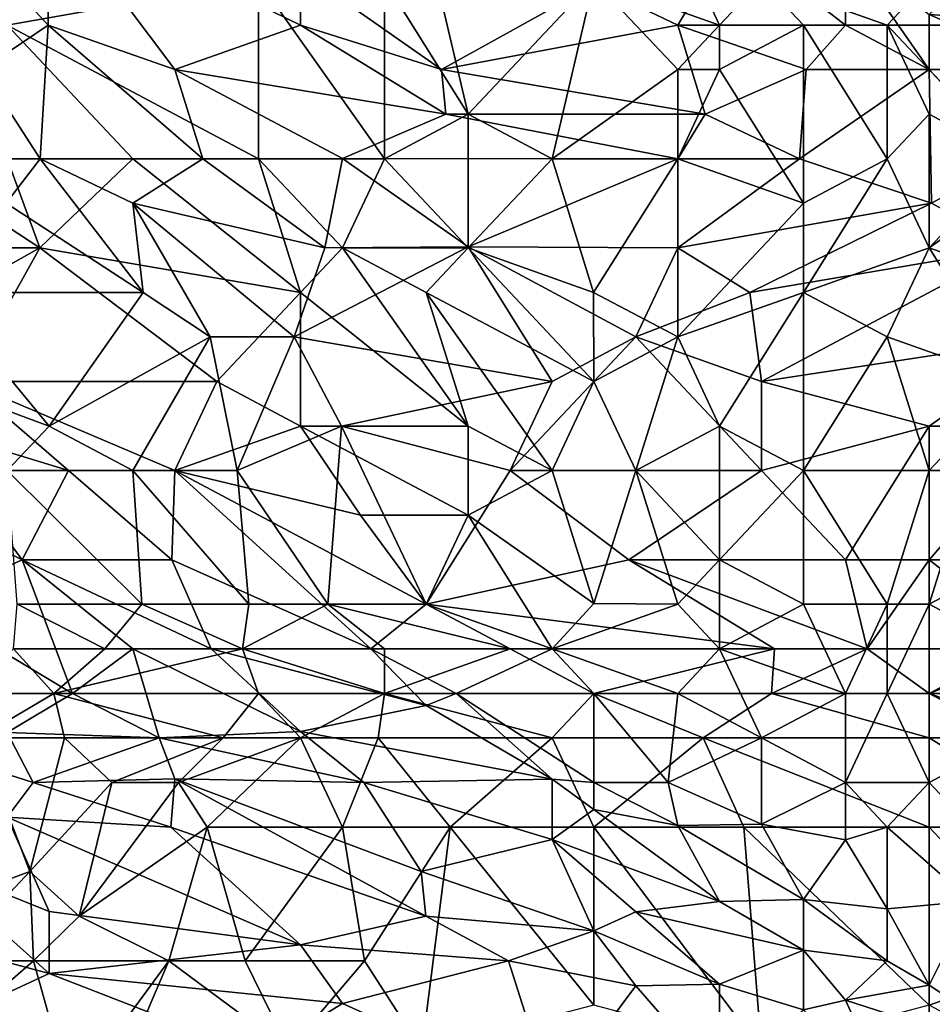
# Model space of a CAD drawing. Extents: x -0.375 to 0.375, y -0.309 to 0.309.
# Tile 221 of 226: x 0.297 to 0.343, y 0.188 to 0.237. Entities that reach past the tile are written whole.
import ezdxf

# ---------------------------------------------------------------- set-up
doc = ezdxf.new("R2010")
doc.units = 0

msp = doc.modelspace()

# ---------------------------------------------------------------- linework, layer by layer
for points in [[(0.326159, 0.239121, 0.891143), (0.332473, 0.236884, 0.893049), (0.328264, 0.245834, 0.89003)], [(0.328264, 0.245834, 0.89003), (0.332473, 0.236884, 0.893049), (0.334578, 0.239121, 0.892831)], [(0.298749, 0.236884, 0.746563), (0.29459, 0.241381, 0.748498), (0.298799, 0.243048, 0.754305)], [(0.298799, 0.243048, 0.754305), (0.305113, 0.234646, 0.749708), (0.298749, 0.236884, 0.746563)], [(0.298799, 0.243048, 0.754305), (0.311427, 0.239625, 0.760112), (0.311427, 0.236884, 0.757003)], [(0.298799, 0.243048, 0.754305), (0.311427, 0.236884, 0.757003), (0.305113, 0.234646, 0.749708)], [(0.298749, 0.236884, 0.746563), (0.295449, 0.234646, 0.740756), (0.29459, 0.241381, 0.748498)], [(0.309322, 0.239121, 0.883603), (0.296695, 0.241359, 0.87513), (0.296695, 0.236884, 0.87509)], [(0.315636, 0.239121, 0.887126), (0.319846, 0.232409, 0.88943), (0.317741, 0.241359, 0.887836)], [(0.326159, 0.239121, 0.891143), (0.317741, 0.241359, 0.887836), (0.319846, 0.232409, 0.88943)], [(0.330369, 0.236884, 0.770809), (0.326159, 0.238899, 0.769791), (0.33302, 0.241359, 0.777533)], [(0.330369, 0.236884, 0.770809), (0.33302, 0.241359, 0.777533), (0.338787, 0.236884, 0.777314)], [(0.33302, 0.241359, 0.777533), (0.338787, 0.240699, 0.781405), (0.338787, 0.236884, 0.777314)], [(0.351118, 0.236884, 0.789147), (0.342996, 0.237407, 0.781405), (0.347206, 0.241359, 0.790399)], [(0.342996, 0.234646, 0.778692), (0.338787, 0.240699, 0.781405), (0.342996, 0.237407, 0.781405)], [(0.342996, 0.234646, 0.778692), (0.338787, 0.236884, 0.777314), (0.338787, 0.240699, 0.781405)], [(0.311427, 0.239625, 0.760112), (0.326159, 0.238899, 0.769791), (0.318499, 0.234646, 0.760112)], [(0.311427, 0.239625, 0.760112), (0.318499, 0.234646, 0.760112), (0.311427, 0.236884, 0.757003)], [(0.309322, 0.230172, 0.883405), (0.309322, 0.239121, 0.883603), (0.296695, 0.236884, 0.87509)], [(0.315636, 0.239121, 0.887126), (0.309322, 0.239121, 0.883603), (0.315636, 0.230172, 0.887286)], [(0.309322, 0.239121, 0.883603), (0.309322, 0.230172, 0.883405), (0.315636, 0.230172, 0.887286)], [(0.315636, 0.230172, 0.887286), (0.319846, 0.232409, 0.88943), (0.315636, 0.239121, 0.887126)], [(0.326159, 0.238899, 0.769791), (0.330369, 0.236884, 0.770809), (0.318499, 0.234646, 0.760112)], [(0.319846, 0.232409, 0.88943), (0.324055, 0.230172, 0.891217), (0.326159, 0.239121, 0.891143)], [(0.330369, 0.234646, 0.892895), (0.326159, 0.239121, 0.891143), (0.324055, 0.230172, 0.891217)], [(0.326159, 0.239121, 0.891143), (0.330369, 0.234646, 0.892895), (0.332473, 0.236884, 0.893049)], [(0.332473, 0.236884, 0.893049), (0.336683, 0.236884, 0.893494), (0.334578, 0.239121, 0.892831)], [(0.340892, 0.236884, 0.893482), (0.342996, 0.239121, 0.892616), (0.334578, 0.239121, 0.892831)], [(0.336683, 0.236884, 0.893494), (0.340892, 0.236884, 0.893482), (0.334578, 0.239121, 0.892831)], [(0.340892, 0.236884, 0.893482), (0.345101, 0.236884, 0.892957), (0.342996, 0.239121, 0.892616)], [(0.345101, 0.236884, 0.892957), (0.347206, 0.239121, 0.891671), (0.342996, 0.239121, 0.892616)], [(0.351118, 0.236884, 0.789147), (0.34931, 0.234646, 0.784707), (0.342996, 0.237407, 0.781405)], [(0.342996, 0.234646, 0.778692), (0.342996, 0.237407, 0.781405), (0.34931, 0.234646, 0.784707)], [(0.298353, 0.230172, 0.73882), (0.295449, 0.234646, 0.740756), (0.298749, 0.236884, 0.746563)], [(0.296695, 0.236884, 0.87509), (0.296695, 0.230172, 0.874202), (0.303009, 0.230172, 0.878947)], [(0.309322, 0.230172, 0.883405), (0.296695, 0.236884, 0.87509), (0.303009, 0.230172, 0.878947)], [(0.306521, 0.230172, 0.746563), (0.298353, 0.230172, 0.73882), (0.298749, 0.236884, 0.746563)], [(0.306521, 0.230172, 0.746563), (0.298749, 0.236884, 0.746563), (0.305113, 0.234646, 0.749708)], [(0.318725, 0.232409, 0.758177), (0.305113, 0.234646, 0.749708), (0.311427, 0.236884, 0.757003)], [(0.318725, 0.232409, 0.758177), (0.311427, 0.236884, 0.757003), (0.318499, 0.234646, 0.760112)], [(0.318499, 0.234646, 0.760112), (0.330369, 0.236884, 0.770809), (0.331753, 0.232409, 0.767855)], [(0.336812, 0.234646, 0.773662), (0.331753, 0.232409, 0.767855), (0.330369, 0.236884, 0.770809)], [(0.330369, 0.234646, 0.892895), (0.332473, 0.234646, 0.893333), (0.332473, 0.236884, 0.893049)], [(0.338787, 0.236884, 0.777314), (0.336812, 0.234646, 0.773662), (0.330369, 0.236884, 0.770809)], [(0.336683, 0.236884, 0.893494), (0.332473, 0.236884, 0.893049), (0.332473, 0.234646, 0.893333)], [(0.332473, 0.234646, 0.893333), (0.336683, 0.227934, 0.894353), (0.336683, 0.236884, 0.893494)], [(0.336683, 0.236884, 0.893494), (0.340892, 0.230172, 0.894343), (0.340892, 0.236884, 0.893482)], [(0.336683, 0.227934, 0.894353), (0.340892, 0.230172, 0.894343), (0.336683, 0.236884, 0.893494)], [(0.342996, 0.234646, 0.778692), (0.336812, 0.234646, 0.773662), (0.338787, 0.236884, 0.777314)], [(0.347206, 0.230172, 0.893439), (0.345101, 0.236884, 0.892957), (0.340892, 0.236884, 0.893482)], [(0.342996, 0.232409, 0.893934), (0.347206, 0.230172, 0.893439), (0.340892, 0.236884, 0.893482)], [(0.340892, 0.236884, 0.893482), (0.340892, 0.230172, 0.894343), (0.342996, 0.232409, 0.893934)], [(0.294709, 0.230172, 0.734949), (0.295449, 0.234646, 0.740756), (0.298353, 0.230172, 0.73882)], [(0.305113, 0.234646, 0.749708), (0.318725, 0.232409, 0.758177), (0.313532, 0.230179, 0.75237)], [(0.313532, 0.230179, 0.75237), (0.306521, 0.230172, 0.746563), (0.305113, 0.234646, 0.749708)], [(0.318725, 0.232409, 0.758177), (0.318499, 0.234646, 0.760112), (0.331753, 0.232409, 0.767855)], [(0.330369, 0.230172, 0.893226), (0.330369, 0.234646, 0.892895), (0.324055, 0.230172, 0.891217)], [(0.330369, 0.230172, 0.893226), (0.336683, 0.227934, 0.894353), (0.332473, 0.234646, 0.893333)], [(0.330369, 0.230172, 0.893226), (0.332473, 0.234646, 0.893333), (0.330369, 0.234646, 0.892895)], [(0.331753, 0.232409, 0.767855), (0.336812, 0.234646, 0.773662), (0.336482, 0.230172, 0.769791)], [(0.336482, 0.230172, 0.769791), (0.336812, 0.234646, 0.773662), (0.342996, 0.234646, 0.778692)], [(0.336482, 0.230172, 0.769791), (0.342996, 0.234646, 0.778692), (0.343109, 0.227934, 0.773662)], [(0.347206, 0.230172, 0.778742), (0.342996, 0.234646, 0.778692), (0.34931, 0.234646, 0.784707)], [(0.343109, 0.227934, 0.773662), (0.342996, 0.234646, 0.778692), (0.347206, 0.230172, 0.778742)], [(0.286172, 0.225697, 0.864876), (0.298333, 0.225697, 0.874317), (0.288097, 0.232409, 0.86851)], [(0.296695, 0.230172, 0.874202), (0.288097, 0.232409, 0.86851), (0.298333, 0.225697, 0.874317)], [(0.313532, 0.230179, 0.75237), (0.318725, 0.232409, 0.758177), (0.330369, 0.230172, 0.765117)], [(0.319846, 0.225697, 0.889137), (0.319846, 0.232409, 0.88943), (0.315636, 0.230172, 0.887286)], [(0.318725, 0.232409, 0.758177), (0.331753, 0.232409, 0.767855), (0.330369, 0.230172, 0.765117)], [(0.319846, 0.232409, 0.88943), (0.319846, 0.225697, 0.889137), (0.324055, 0.230172, 0.891217)], [(0.330369, 0.230172, 0.765117), (0.331753, 0.232409, 0.767855), (0.336482, 0.230172, 0.769791)], [(0.342996, 0.225697, 0.894261), (0.342996, 0.232409, 0.893934), (0.340892, 0.230172, 0.894343)], [(0.342996, 0.225697, 0.894261), (0.347206, 0.230172, 0.893439), (0.342996, 0.232409, 0.893934)], [(0.29665, 0.227934, 0.734949), (0.294709, 0.230172, 0.734949), (0.298353, 0.230172, 0.73882)], [(0.303524, 0.223459, 0.73882), (0.29665, 0.227934, 0.734949), (0.298353, 0.230172, 0.73882)], [(0.303009, 0.230172, 0.878947), (0.296695, 0.230172, 0.874202), (0.298333, 0.225697, 0.874317)], [(0.303009, 0.230172, 0.878947), (0.298333, 0.225697, 0.874317), (0.311427, 0.223459, 0.883703)], [(0.303009, 0.227934, 0.741515), (0.298353, 0.230172, 0.73882), (0.306521, 0.230172, 0.746563)], [(0.303524, 0.223459, 0.73882), (0.298353, 0.230172, 0.73882), (0.303009, 0.227934, 0.741515)], [(0.303009, 0.227934, 0.741515), (0.306521, 0.230172, 0.746563), (0.312646, 0.225697, 0.748498)], [(0.309322, 0.230172, 0.883405), (0.303009, 0.230172, 0.878947), (0.311427, 0.223459, 0.883703)], [(0.312646, 0.225697, 0.748498), (0.306521, 0.230172, 0.746563), (0.313532, 0.230179, 0.75237)], [(0.313532, 0.225697, 0.885559), (0.315636, 0.230172, 0.887286), (0.309322, 0.230172, 0.883405)], [(0.311427, 0.223459, 0.883703), (0.313532, 0.225697, 0.885559), (0.309322, 0.230172, 0.883405)], [(0.313532, 0.230179, 0.75237), (0.319846, 0.225745, 0.754305), (0.312646, 0.225697, 0.748498)], [(0.319846, 0.225745, 0.754305), (0.313532, 0.230179, 0.75237), (0.330369, 0.230172, 0.765117)], [(0.315636, 0.230172, 0.887286), (0.313532, 0.225697, 0.885559), (0.319846, 0.225697, 0.889137)], [(0.319846, 0.225745, 0.754305), (0.330369, 0.230172, 0.765117), (0.330369, 0.225697, 0.762296)], [(0.326142, 0.223459, 0.891738), (0.324055, 0.230172, 0.891217), (0.319846, 0.225697, 0.889137)], [(0.326142, 0.223459, 0.891738), (0.330369, 0.230172, 0.893226), (0.324055, 0.230172, 0.891217)], [(0.326142, 0.223459, 0.891738), (0.330369, 0.221222, 0.892968), (0.330369, 0.230172, 0.893226)], [(0.343109, 0.227934, 0.773662), (0.330369, 0.225697, 0.762296), (0.336482, 0.230172, 0.769791)], [(0.330369, 0.230172, 0.765117), (0.336482, 0.230172, 0.769791), (0.330369, 0.225697, 0.762296)], [(0.330369, 0.230172, 0.893226), (0.330369, 0.221222, 0.892968), (0.336683, 0.227934, 0.894353)], [(0.336683, 0.223459, 0.894301), (0.342996, 0.225697, 0.894261), (0.340892, 0.230172, 0.894343)], [(0.336683, 0.223459, 0.894301), (0.340892, 0.230172, 0.894343), (0.336683, 0.227934, 0.894353)], [(0.342996, 0.225697, 0.894261), (0.34931, 0.230172, 0.892888), (0.347206, 0.230172, 0.893439)], [(0.34931, 0.230172, 0.892888), (0.342996, 0.225697, 0.894261), (0.34931, 0.223459, 0.892892)], [(0.347206, 0.225697, 0.775862), (0.343109, 0.227934, 0.773662), (0.347206, 0.230172, 0.778742)], [(0.293258, 0.223459, 0.727206), (0.29665, 0.227934, 0.734949), (0.303524, 0.223459, 0.73882)], [(0.303009, 0.227934, 0.741515), (0.312646, 0.225697, 0.748498), (0.311109, 0.221222, 0.744627)], [(0.306895, 0.221222, 0.740756), (0.303009, 0.227934, 0.741515), (0.311109, 0.221222, 0.744627)], [(0.303524, 0.223459, 0.73882), (0.303009, 0.227934, 0.741515), (0.306895, 0.221222, 0.740756)], [(0.333984, 0.223459, 0.763984), (0.330369, 0.225697, 0.762296), (0.343109, 0.227934, 0.773662)], [(0.330369, 0.221222, 0.892968), (0.336683, 0.223459, 0.894301), (0.336683, 0.227934, 0.894353)], [(0.347206, 0.225697, 0.775862), (0.333984, 0.223459, 0.763984), (0.343109, 0.227934, 0.773662)], [(0.298333, 0.225697, 0.874317), (0.286172, 0.225697, 0.864876), (0.290381, 0.221222, 0.866018)], [(0.290381, 0.221222, 0.866018), (0.29459, 0.218984, 0.868371), (0.298333, 0.225697, 0.874317)], [(0.29459, 0.218984, 0.868371), (0.307218, 0.218984, 0.879224), (0.298333, 0.225697, 0.874317)], [(0.298333, 0.225697, 0.874317), (0.307218, 0.218984, 0.879224), (0.311427, 0.223459, 0.883703)], [(0.311109, 0.221222, 0.744627), (0.319846, 0.225745, 0.754305), (0.324055, 0.218984, 0.754171)], [(0.312646, 0.225697, 0.748498), (0.319846, 0.225745, 0.754305), (0.311109, 0.221222, 0.744627)], [(0.313532, 0.225697, 0.885559), (0.311427, 0.223459, 0.883703), (0.319846, 0.216747, 0.887439)], [(0.313532, 0.225697, 0.885559), (0.317741, 0.223459, 0.887706), (0.319846, 0.225697, 0.889137)], [(0.319846, 0.216747, 0.887439), (0.317741, 0.223459, 0.887706), (0.313532, 0.225697, 0.885559)], [(0.319846, 0.225697, 0.889137), (0.317741, 0.223459, 0.887706), (0.326159, 0.218984, 0.891181)], [(0.319846, 0.225745, 0.754305), (0.330369, 0.225697, 0.762296), (0.328264, 0.221222, 0.758337)], [(0.324055, 0.218984, 0.754171), (0.319846, 0.225745, 0.754305), (0.328264, 0.221222, 0.758337)], [(0.319846, 0.225697, 0.889137), (0.326159, 0.218984, 0.891181), (0.326142, 0.223459, 0.891738)], [(0.330369, 0.225697, 0.762296), (0.333984, 0.223459, 0.763984), (0.328264, 0.221222, 0.758337)], [(0.334578, 0.218984, 0.762497), (0.333984, 0.223459, 0.763984), (0.347206, 0.225697, 0.775862)], [(0.347206, 0.225697, 0.775862), (0.34931, 0.221222, 0.775714), (0.334578, 0.218984, 0.762497)], [(0.340892, 0.221222, 0.894202), (0.342996, 0.225697, 0.894261), (0.336683, 0.223459, 0.894301)], [(0.340892, 0.221222, 0.894202), (0.347206, 0.218984, 0.893063), (0.342996, 0.225697, 0.894261)], [(0.347206, 0.218984, 0.893063), (0.34931, 0.223459, 0.892892), (0.342996, 0.225697, 0.894261)], [(0.298799, 0.216747, 0.729551), (0.292743, 0.218984, 0.723335), (0.293258, 0.223459, 0.727206)], [(0.298799, 0.216747, 0.729551), (0.293258, 0.223459, 0.727206), (0.303524, 0.223459, 0.73882)], [(0.303524, 0.223459, 0.73882), (0.306895, 0.221222, 0.740756), (0.298799, 0.216747, 0.729551)], [(0.307218, 0.218984, 0.879224), (0.311427, 0.216747, 0.881694), (0.311427, 0.223459, 0.883703)], [(0.319846, 0.216747, 0.887439), (0.311427, 0.223459, 0.883703), (0.311427, 0.216747, 0.881694)], [(0.324055, 0.214509, 0.889157), (0.326159, 0.218984, 0.891181), (0.317741, 0.223459, 0.887706)], [(0.324055, 0.214509, 0.889157), (0.317741, 0.223459, 0.887706), (0.319846, 0.216747, 0.887439)], [(0.330369, 0.221222, 0.892968), (0.326142, 0.223459, 0.891738), (0.326159, 0.218984, 0.891181)], [(0.333984, 0.223459, 0.763984), (0.334578, 0.218984, 0.762497), (0.328264, 0.221222, 0.758337)], [(0.330369, 0.221222, 0.892968), (0.332473, 0.216747, 0.892888), (0.336683, 0.223459, 0.894301)], [(0.336683, 0.214509, 0.893174), (0.336683, 0.223459, 0.894301), (0.332473, 0.216747, 0.892888)], [(0.336683, 0.214509, 0.893174), (0.340892, 0.221222, 0.894202), (0.336683, 0.223459, 0.894301)], [(0.303009, 0.214509, 0.733265), (0.298799, 0.216747, 0.729551), (0.306895, 0.221222, 0.740756)], [(0.303009, 0.214509, 0.733265), (0.306895, 0.221222, 0.740756), (0.308238, 0.214509, 0.73882)], [(0.308238, 0.214509, 0.73882), (0.306895, 0.221222, 0.740756), (0.311109, 0.221222, 0.744627)], [(0.308238, 0.214509, 0.73882), (0.311109, 0.221222, 0.744627), (0.313483, 0.216747, 0.744627)], [(0.324055, 0.218984, 0.754171), (0.313483, 0.216747, 0.744627), (0.311109, 0.221222, 0.744627)], [(0.334578, 0.214509, 0.760977), (0.32195, 0.214509, 0.750789), (0.328264, 0.221222, 0.758337)], [(0.328264, 0.221222, 0.758337), (0.32195, 0.214509, 0.750789), (0.324055, 0.218984, 0.754171)], [(0.330369, 0.221222, 0.892968), (0.326159, 0.218984, 0.891181), (0.328264, 0.214509, 0.891093)], [(0.328264, 0.221222, 0.758337), (0.334578, 0.218984, 0.762497), (0.334578, 0.214509, 0.760977)], [(0.330369, 0.221222, 0.892968), (0.328264, 0.214509, 0.891093), (0.332473, 0.216747, 0.892888)], [(0.342996, 0.216747, 0.76856), (0.334578, 0.218984, 0.762497), (0.34931, 0.221222, 0.775714)], [(0.342996, 0.214509, 0.893085), (0.340892, 0.221222, 0.894202), (0.336683, 0.214509, 0.893174)], [(0.342996, 0.214509, 0.893085), (0.347206, 0.218984, 0.893063), (0.340892, 0.221222, 0.894202)], [(0.34931, 0.221222, 0.775714), (0.348835, 0.216747, 0.773662), (0.342996, 0.216747, 0.76856)], [(0.299784, 0.214509, 0.870446), (0.29459, 0.218984, 0.868371), (0.292485, 0.216747, 0.86509)], [(0.296695, 0.214509, 0.725758), (0.292743, 0.218984, 0.723335), (0.298799, 0.216747, 0.729551)], [(0.305113, 0.214509, 0.875445), (0.307218, 0.218984, 0.879224), (0.29459, 0.218984, 0.868371)], [(0.305113, 0.214509, 0.875445), (0.29459, 0.218984, 0.868371), (0.299784, 0.214509, 0.870446)], [(0.307218, 0.218984, 0.879224), (0.305113, 0.214509, 0.875445), (0.311427, 0.216747, 0.881694)], [(0.313483, 0.216747, 0.744627), (0.324055, 0.218984, 0.754171), (0.32195, 0.214509, 0.750789)], [(0.326159, 0.218984, 0.891181), (0.324055, 0.214509, 0.889157), (0.328264, 0.214509, 0.891093)], [(0.334578, 0.218984, 0.762497), (0.342996, 0.216747, 0.76856), (0.334578, 0.214509, 0.760977)], [(0.342996, 0.214509, 0.893085), (0.345101, 0.214509, 0.892745), (0.347206, 0.218984, 0.893063)], [(0.297446, 0.210034, 0.864639), (0.292485, 0.216747, 0.86509), (0.288276, 0.214509, 0.859907)], [(0.292485, 0.216747, 0.86509), (0.297446, 0.210034, 0.864639), (0.299784, 0.214509, 0.870446)], [(0.303009, 0.214509, 0.733265), (0.296695, 0.214509, 0.725758), (0.298799, 0.216747, 0.729551)], [(0.314437, 0.212272, 0.88206), (0.311427, 0.216747, 0.881694), (0.305113, 0.214509, 0.875445)], [(0.312799, 0.207797, 0.740756), (0.308238, 0.214509, 0.73882), (0.313483, 0.216747, 0.744627)], [(0.319846, 0.216747, 0.887439), (0.311427, 0.216747, 0.881694), (0.319846, 0.212275, 0.885931)], [(0.311427, 0.216747, 0.881694), (0.314437, 0.212272, 0.88206), (0.319846, 0.212275, 0.885931)], [(0.313483, 0.216747, 0.744627), (0.317741, 0.207797, 0.745093), (0.312799, 0.207797, 0.740756)], [(0.32195, 0.214509, 0.750789), (0.317741, 0.207797, 0.745093), (0.313483, 0.216747, 0.744627)], [(0.319846, 0.216747, 0.887439), (0.319846, 0.212275, 0.885931), (0.324055, 0.214509, 0.889157)], [(0.332473, 0.216747, 0.892888), (0.328264, 0.214509, 0.891093), (0.332473, 0.210034, 0.891236)], [(0.336683, 0.214509, 0.893174), (0.332473, 0.216747, 0.892888), (0.332473, 0.210034, 0.891236)], [(0.342996, 0.216747, 0.76856), (0.338787, 0.210034, 0.763185), (0.334578, 0.214509, 0.760977)], [(0.342996, 0.216747, 0.76856), (0.342996, 0.210034, 0.766671), (0.338787, 0.210034, 0.763185)], [(0.342996, 0.210034, 0.766671), (0.348835, 0.216747, 0.773662), (0.347206, 0.210034, 0.770477)], [(0.342996, 0.210034, 0.766671), (0.342996, 0.216747, 0.76856), (0.348835, 0.216747, 0.773662)], [(0.292485, 0.207797, 0.857874), (0.297446, 0.210034, 0.864639), (0.288276, 0.214509, 0.859907)], [(0.296695, 0.214509, 0.725758), (0.303009, 0.214509, 0.733265), (0.303459, 0.207797, 0.731077)], [(0.296695, 0.214509, 0.725758), (0.303459, 0.207797, 0.731077), (0.297205, 0.207797, 0.723335)], [(0.297446, 0.210034, 0.864639), (0.304965, 0.210034, 0.872381), (0.299784, 0.214509, 0.870446)], [(0.304965, 0.210034, 0.872381), (0.305113, 0.214509, 0.875445), (0.299784, 0.214509, 0.870446)], [(0.303009, 0.214509, 0.733265), (0.308238, 0.214509, 0.73882), (0.308838, 0.207797, 0.736884)], [(0.308838, 0.207797, 0.736884), (0.303459, 0.207797, 0.731077), (0.303009, 0.214509, 0.733265)], [(0.304965, 0.210034, 0.872381), (0.314963, 0.20556, 0.878188), (0.305113, 0.214509, 0.875445)], [(0.314437, 0.212272, 0.88206), (0.305113, 0.214509, 0.875445), (0.317741, 0.207797, 0.882211)], [(0.305113, 0.214509, 0.875445), (0.314963, 0.20556, 0.878188), (0.317741, 0.207797, 0.882211)], [(0.308238, 0.214509, 0.73882), (0.312799, 0.207797, 0.740756), (0.308838, 0.207797, 0.736884)], [(0.327906, 0.210034, 0.754305), (0.317741, 0.207797, 0.745093), (0.32195, 0.214509, 0.750789)], [(0.319846, 0.212275, 0.885931), (0.326159, 0.207834, 0.887867), (0.324055, 0.214509, 0.889157)], [(0.32195, 0.214509, 0.750789), (0.334578, 0.214509, 0.760977), (0.327906, 0.210034, 0.754305)], [(0.324055, 0.214509, 0.889157), (0.326159, 0.207834, 0.887867), (0.328264, 0.214509, 0.891093)], [(0.326159, 0.207834, 0.887867), (0.330369, 0.207797, 0.88975), (0.328264, 0.214509, 0.891093)], [(0.334578, 0.214509, 0.760977), (0.338787, 0.210034, 0.763185), (0.327906, 0.210034, 0.754305)], [(0.328264, 0.214509, 0.891093), (0.330369, 0.207797, 0.88975), (0.332473, 0.210034, 0.891236)], [(0.332473, 0.210034, 0.891236), (0.336683, 0.207797, 0.891273), (0.336683, 0.214509, 0.893174)], [(0.340892, 0.207797, 0.891374), (0.342996, 0.214509, 0.893085), (0.336683, 0.214509, 0.893174)], [(0.336683, 0.207797, 0.891273), (0.340892, 0.207797, 0.891374), (0.336683, 0.214509, 0.893174)], [(0.340892, 0.207797, 0.891374), (0.342996, 0.207797, 0.891213), (0.342996, 0.214509, 0.893085)], [(0.342996, 0.207797, 0.891213), (0.345101, 0.214509, 0.892745), (0.342996, 0.214509, 0.893085)], [(0.347206, 0.210034, 0.89115), (0.345101, 0.214509, 0.892745), (0.342996, 0.207797, 0.891213)], [(0.317741, 0.207797, 0.882211), (0.319846, 0.212275, 0.885931), (0.314437, 0.212272, 0.88206)], [(0.319846, 0.212275, 0.885931), (0.317741, 0.207797, 0.882211), (0.324055, 0.20556, 0.885498)], [(0.319846, 0.212275, 0.885931), (0.324055, 0.20556, 0.885498), (0.326159, 0.207834, 0.887867)], [(0.299985, 0.203322, 0.860767), (0.297446, 0.210034, 0.864639), (0.292485, 0.207797, 0.857874)], [(0.304965, 0.210034, 0.872381), (0.297446, 0.210034, 0.864639), (0.306937, 0.20556, 0.870446)], [(0.303009, 0.20556, 0.866381), (0.306937, 0.20556, 0.870446), (0.297446, 0.210034, 0.864639)], [(0.299985, 0.203322, 0.860767), (0.303009, 0.20556, 0.866381), (0.297446, 0.210034, 0.864639)], [(0.314963, 0.20556, 0.878188), (0.304965, 0.210034, 0.872381), (0.306937, 0.20556, 0.870446)], [(0.317741, 0.207797, 0.745093), (0.327906, 0.210034, 0.754305), (0.335228, 0.20556, 0.758177)], [(0.339876, 0.20556, 0.762048), (0.327906, 0.210034, 0.754305), (0.338787, 0.210034, 0.763185)], [(0.335228, 0.20556, 0.758177), (0.327906, 0.210034, 0.754305), (0.339876, 0.20556, 0.762048)], [(0.330369, 0.207797, 0.88975), (0.332473, 0.20556, 0.88951), (0.332473, 0.210034, 0.891236)], [(0.332473, 0.210034, 0.891236), (0.332473, 0.20556, 0.88951), (0.336683, 0.207797, 0.891273)], [(0.338787, 0.210034, 0.763185), (0.342996, 0.210034, 0.766671), (0.339876, 0.20556, 0.762048)], [(0.339876, 0.20556, 0.762048), (0.342996, 0.210034, 0.766671), (0.348733, 0.20556, 0.769791)], [(0.348733, 0.20556, 0.769791), (0.342996, 0.210034, 0.766671), (0.347206, 0.210034, 0.770477)], [(0.342996, 0.207797, 0.891213), (0.347206, 0.20556, 0.889505), (0.347206, 0.210034, 0.89115)], [(0.292266, 0.203322, 0.853025), (0.299985, 0.203322, 0.860767), (0.292485, 0.207797, 0.857874)], [(0.3016, 0.20556, 0.727206), (0.29701, 0.20556, 0.721399), (0.297205, 0.207797, 0.723335)], [(0.3016, 0.20556, 0.727206), (0.297205, 0.207797, 0.723335), (0.303459, 0.207797, 0.731077)], [(0.3016, 0.20556, 0.727206), (0.303459, 0.207797, 0.731077), (0.308507, 0.20556, 0.734949)], [(0.308507, 0.20556, 0.734949), (0.303459, 0.207797, 0.731077), (0.308838, 0.207797, 0.736884)], [(0.308507, 0.20556, 0.734949), (0.308838, 0.207797, 0.736884), (0.312799, 0.207797, 0.740756)], [(0.308507, 0.20556, 0.734949), (0.312799, 0.207797, 0.740756), (0.315636, 0.20556, 0.742054)], [(0.32195, 0.20556, 0.747355), (0.312799, 0.207797, 0.740756), (0.317741, 0.207797, 0.745093)], [(0.315636, 0.20556, 0.742054), (0.312799, 0.207797, 0.740756), (0.32195, 0.20556, 0.747355)], [(0.314963, 0.20556, 0.878188), (0.324055, 0.20556, 0.885498), (0.317741, 0.207797, 0.882211)], [(0.317741, 0.207797, 0.745093), (0.335228, 0.20556, 0.758177), (0.32195, 0.20556, 0.747355)], [(0.326159, 0.207834, 0.887867), (0.324055, 0.20556, 0.885498), (0.330369, 0.207797, 0.88975)], [(0.330369, 0.207797, 0.88975), (0.324055, 0.20556, 0.885498), (0.332473, 0.20556, 0.88951)], [(0.332473, 0.20556, 0.88951), (0.338787, 0.203322, 0.889482), (0.336683, 0.207797, 0.891273)], [(0.336683, 0.207797, 0.891273), (0.338787, 0.203322, 0.889482), (0.340892, 0.207797, 0.891374)], [(0.338787, 0.203322, 0.889482), (0.340892, 0.203322, 0.889481), (0.340892, 0.207797, 0.891374)], [(0.340892, 0.207797, 0.891374), (0.340892, 0.203322, 0.889481), (0.342996, 0.207797, 0.891213)], [(0.340892, 0.203322, 0.889481), (0.342996, 0.203322, 0.889318), (0.342996, 0.207797, 0.891213)], [(0.342996, 0.207797, 0.891213), (0.342996, 0.203322, 0.889318), (0.347206, 0.20556, 0.889505)], [(0.29701, 0.20556, 0.721399), (0.29904, 0.203322, 0.723335), (0.294826, 0.203322, 0.717528)], [(0.29701, 0.20556, 0.721399), (0.3016, 0.20556, 0.727206), (0.29904, 0.203322, 0.723335)], [(0.29904, 0.203322, 0.723335), (0.3016, 0.20556, 0.727206), (0.308507, 0.20556, 0.734949)], [(0.29904, 0.203322, 0.723335), (0.308507, 0.20556, 0.734949), (0.309322, 0.203322, 0.735511)], [(0.299985, 0.203322, 0.860767), (0.304337, 0.201085, 0.862703), (0.303009, 0.20556, 0.866381)], [(0.306937, 0.20556, 0.870446), (0.303009, 0.20556, 0.866381), (0.311427, 0.201404, 0.870446)], [(0.304337, 0.201085, 0.862703), (0.311427, 0.201404, 0.870446), (0.303009, 0.20556, 0.866381)], [(0.306937, 0.20556, 0.870446), (0.317741, 0.202721, 0.878188), (0.314963, 0.20556, 0.878188)], [(0.317741, 0.202721, 0.878188), (0.306937, 0.20556, 0.870446), (0.311427, 0.201404, 0.870446)], [(0.315636, 0.20556, 0.742054), (0.315636, 0.203322, 0.74184), (0.308507, 0.20556, 0.734949)], [(0.308507, 0.20556, 0.734949), (0.315636, 0.203322, 0.74184), (0.309322, 0.203322, 0.735511)], [(0.31925, 0.203322, 0.880124), (0.324055, 0.20556, 0.885498), (0.314963, 0.20556, 0.878188)], [(0.317741, 0.202721, 0.878188), (0.31925, 0.203322, 0.880124), (0.314963, 0.20556, 0.878188)], [(0.326159, 0.203322, 0.750689), (0.315636, 0.203322, 0.74184), (0.32195, 0.20556, 0.747355)], [(0.315636, 0.203322, 0.74184), (0.315636, 0.20556, 0.742054), (0.32195, 0.20556, 0.747355)], [(0.31925, 0.203322, 0.880124), (0.326159, 0.203322, 0.885348), (0.324055, 0.20556, 0.885498)], [(0.335228, 0.20556, 0.758177), (0.326159, 0.203322, 0.750689), (0.32195, 0.20556, 0.747355)], [(0.324055, 0.20556, 0.885498), (0.326159, 0.203322, 0.885348), (0.330369, 0.203322, 0.887568)], [(0.324055, 0.20556, 0.885498), (0.330369, 0.203322, 0.887568), (0.332473, 0.20556, 0.88951)], [(0.335228, 0.20556, 0.758177), (0.335074, 0.203322, 0.758177), (0.326159, 0.203322, 0.750689)], [(0.332473, 0.20556, 0.88951), (0.330369, 0.203322, 0.887568), (0.334578, 0.201085, 0.887516)], [(0.338787, 0.203322, 0.889482), (0.332473, 0.20556, 0.88951), (0.334578, 0.201085, 0.887516)], [(0.339876, 0.20556, 0.762048), (0.335074, 0.203322, 0.758177), (0.335228, 0.20556, 0.758177)], [(0.339876, 0.20556, 0.762048), (0.342996, 0.203322, 0.764694), (0.335074, 0.203322, 0.758177)], [(0.342996, 0.203322, 0.764694), (0.339876, 0.20556, 0.762048), (0.348733, 0.20556, 0.769791)], [(0.352485, 0.203322, 0.773662), (0.342996, 0.203322, 0.764694), (0.348733, 0.20556, 0.769791)], [(0.342996, 0.203322, 0.889318), (0.347206, 0.201085, 0.887125), (0.347206, 0.20556, 0.889505)], [(0.299985, 0.203322, 0.860767), (0.292266, 0.203322, 0.853025), (0.296695, 0.201356, 0.85496)], [(0.295249, 0.201085, 0.719463), (0.294826, 0.203322, 0.717528), (0.29904, 0.203322, 0.723335)], [(0.295249, 0.201085, 0.719463), (0.29904, 0.203322, 0.723335), (0.299568, 0.201085, 0.72527)], [(0.296695, 0.201356, 0.85496), (0.304337, 0.201085, 0.862703), (0.299985, 0.203322, 0.860767)], [(0.307535, 0.201085, 0.734949), (0.299568, 0.201085, 0.72527), (0.29904, 0.203322, 0.723335)], [(0.307535, 0.201085, 0.734949), (0.29904, 0.203322, 0.723335), (0.309322, 0.203322, 0.735511)], [(0.311427, 0.201085, 0.739095), (0.307535, 0.201085, 0.734949), (0.309322, 0.203322, 0.735511)], [(0.309322, 0.203322, 0.735511), (0.315636, 0.203322, 0.74184), (0.311427, 0.201085, 0.739095)], [(0.311427, 0.201085, 0.739095), (0.315636, 0.203322, 0.74184), (0.315326, 0.201085, 0.742691)], [(0.315326, 0.201085, 0.742691), (0.315636, 0.203322, 0.74184), (0.324055, 0.201085, 0.750078)], [(0.326159, 0.203322, 0.750689), (0.324055, 0.201085, 0.750078), (0.315636, 0.203322, 0.74184)], [(0.31925, 0.203322, 0.880124), (0.317741, 0.202721, 0.878188), (0.324055, 0.199016, 0.880124)], [(0.31925, 0.203322, 0.880124), (0.326159, 0.198847, 0.881634), (0.326159, 0.203322, 0.885348)], [(0.326159, 0.198847, 0.881634), (0.31925, 0.203322, 0.880124), (0.324055, 0.199016, 0.880124)], [(0.331646, 0.201085, 0.756241), (0.324055, 0.201085, 0.750078), (0.326159, 0.203322, 0.750689)], [(0.326159, 0.203322, 0.750689), (0.335074, 0.203322, 0.758177), (0.331646, 0.201085, 0.756241)], [(0.326159, 0.203322, 0.885348), (0.329893, 0.198847, 0.883995), (0.330369, 0.203322, 0.887568)], [(0.326159, 0.198847, 0.881634), (0.329893, 0.198847, 0.883995), (0.326159, 0.203322, 0.885348)], [(0.330369, 0.203322, 0.887568), (0.329893, 0.198847, 0.883995), (0.334578, 0.201085, 0.887516)], [(0.335074, 0.203322, 0.758177), (0.342996, 0.201085, 0.765428), (0.331646, 0.201085, 0.756241)], [(0.334578, 0.201085, 0.887516), (0.338787, 0.198847, 0.886571), (0.338787, 0.203322, 0.889482)], [(0.342996, 0.203322, 0.764694), (0.342996, 0.201085, 0.765428), (0.335074, 0.203322, 0.758177)], [(0.338787, 0.198847, 0.886571), (0.340892, 0.203322, 0.889481), (0.338787, 0.203322, 0.889482)], [(0.342996, 0.198847, 0.886465), (0.340892, 0.203322, 0.889481), (0.338787, 0.198847, 0.886571)], [(0.340892, 0.203322, 0.889481), (0.342996, 0.198847, 0.886465), (0.342996, 0.203322, 0.889318)], [(0.34931, 0.201085, 0.771147), (0.342996, 0.203322, 0.764694), (0.352485, 0.203322, 0.773662)], [(0.347206, 0.201085, 0.887125), (0.342996, 0.203322, 0.889318), (0.342996, 0.198847, 0.886465)], [(0.342996, 0.203322, 0.764694), (0.34931, 0.201085, 0.771147), (0.342996, 0.201085, 0.765428)], [(0.324055, 0.199016, 0.880124), (0.317741, 0.202721, 0.878188), (0.311427, 0.201404, 0.870446)], [(0.297997, 0.198847, 0.853025), (0.296695, 0.201356, 0.85496), (0.290963, 0.201085, 0.849153)], [(0.304337, 0.201085, 0.862703), (0.296695, 0.201356, 0.85496), (0.297997, 0.198847, 0.853025)], [(0.304337, 0.201085, 0.862703), (0.314608, 0.198847, 0.870446), (0.311427, 0.201404, 0.870446)], [(0.324055, 0.199016, 0.880124), (0.311427, 0.201404, 0.870446), (0.314608, 0.198847, 0.870446)], [(0.297997, 0.198847, 0.853025), (0.290963, 0.201085, 0.849153), (0.296695, 0.197101, 0.849153)], [(0.295249, 0.201085, 0.719463), (0.29784, 0.194372, 0.72527), (0.291787, 0.192135, 0.717528)], [(0.29784, 0.194372, 0.72527), (0.295249, 0.201085, 0.719463), (0.299568, 0.201085, 0.72527)], [(0.29784, 0.194372, 0.72527), (0.299568, 0.201085, 0.72527), (0.301956, 0.198847, 0.729142)], [(0.305113, 0.19903, 0.860767), (0.304337, 0.201085, 0.862703), (0.297997, 0.198847, 0.853025)], [(0.301956, 0.198847, 0.729142), (0.299568, 0.201085, 0.72527), (0.307535, 0.201085, 0.734949)], [(0.305299, 0.198847, 0.733013), (0.301956, 0.198847, 0.729142), (0.307535, 0.201085, 0.734949)], [(0.305113, 0.19903, 0.860767), (0.314608, 0.198847, 0.870446), (0.304337, 0.201085, 0.862703)], [(0.311427, 0.201085, 0.739095), (0.305299, 0.198847, 0.733013), (0.307535, 0.201085, 0.734949)], [(0.311427, 0.201085, 0.739095), (0.306735, 0.19661, 0.734949), (0.305299, 0.198847, 0.733013)], [(0.311427, 0.201085, 0.739095), (0.313532, 0.19661, 0.741889), (0.306735, 0.19661, 0.734949)], [(0.311427, 0.201085, 0.739095), (0.315326, 0.201085, 0.742691), (0.313532, 0.19661, 0.741889)], [(0.318942, 0.19661, 0.746563), (0.313532, 0.19661, 0.741889), (0.315326, 0.201085, 0.742691)], [(0.324055, 0.201085, 0.750078), (0.318942, 0.19661, 0.746563), (0.315326, 0.201085, 0.742691)], [(0.324055, 0.201085, 0.750078), (0.326159, 0.19661, 0.752352), (0.318942, 0.19661, 0.746563)], [(0.324055, 0.201085, 0.750078), (0.331646, 0.201085, 0.756241), (0.326159, 0.19661, 0.752352)], [(0.331646, 0.201085, 0.756241), (0.333679, 0.19661, 0.758177), (0.326159, 0.19661, 0.752352)], [(0.334578, 0.201085, 0.887516), (0.329893, 0.198847, 0.883995), (0.334578, 0.196759, 0.883995)], [(0.342996, 0.201085, 0.765428), (0.342996, 0.19661, 0.765458), (0.331646, 0.201085, 0.756241)], [(0.333679, 0.19661, 0.758177), (0.331646, 0.201085, 0.756241), (0.342996, 0.19661, 0.765458)], [(0.334578, 0.201085, 0.887516), (0.334578, 0.196759, 0.883995), (0.338787, 0.198847, 0.886571)], [(0.34931, 0.201085, 0.771147), (0.350235, 0.19661, 0.771726), (0.342996, 0.201085, 0.765428)], [(0.345101, 0.19661, 0.884186), (0.347206, 0.201085, 0.887125), (0.342996, 0.198847, 0.886465)], [(0.350235, 0.19661, 0.771726), (0.342996, 0.19661, 0.765458), (0.342996, 0.201085, 0.765428)], [(0.304914, 0.19661, 0.856896), (0.297997, 0.198847, 0.853025), (0.296695, 0.197101, 0.849153)], [(0.301956, 0.198847, 0.729142), (0.300307, 0.192135, 0.729142), (0.29784, 0.194372, 0.72527)], [(0.305113, 0.19903, 0.860767), (0.297997, 0.198847, 0.853025), (0.304914, 0.19661, 0.856896)], [(0.306735, 0.19661, 0.734949), (0.300307, 0.192135, 0.729142), (0.305299, 0.198847, 0.733013)], [(0.300307, 0.192135, 0.729142), (0.301956, 0.198847, 0.729142), (0.305299, 0.198847, 0.733013)], [(0.304914, 0.19661, 0.856896), (0.317723, 0.192135, 0.862703), (0.305113, 0.19903, 0.860767)], [(0.31748, 0.194372, 0.866574), (0.314608, 0.198847, 0.870446), (0.305113, 0.19903, 0.860767)], [(0.305113, 0.19903, 0.860767), (0.317723, 0.192135, 0.862703), (0.31748, 0.194372, 0.866574)], [(0.324055, 0.195984, 0.876253), (0.324055, 0.199016, 0.880124), (0.314608, 0.198847, 0.870446)], [(0.324055, 0.195984, 0.876253), (0.314608, 0.198847, 0.870446), (0.31748, 0.194372, 0.866574)], [(0.324055, 0.199016, 0.880124), (0.326159, 0.197485, 0.880124), (0.326159, 0.198847, 0.881634)], [(0.326159, 0.197485, 0.880124), (0.324055, 0.199016, 0.880124), (0.324055, 0.195984, 0.876253)], [(0.329893, 0.198847, 0.883995), (0.326159, 0.198847, 0.881634), (0.330369, 0.196682, 0.88206)], [(0.326159, 0.197485, 0.880124), (0.330369, 0.196682, 0.88206), (0.326159, 0.198847, 0.881634)], [(0.334578, 0.196759, 0.883995), (0.329893, 0.198847, 0.883995), (0.330369, 0.196682, 0.88206)], [(0.334578, 0.196759, 0.883995), (0.338787, 0.19597, 0.883995), (0.338787, 0.198847, 0.886571)], [(0.338787, 0.198847, 0.886571), (0.340892, 0.19661, 0.884718), (0.342996, 0.198847, 0.886465)], [(0.338787, 0.19597, 0.883995), (0.340892, 0.19661, 0.884718), (0.338787, 0.198847, 0.886571)], [(0.340892, 0.19661, 0.884718), (0.345101, 0.19661, 0.884186), (0.342996, 0.198847, 0.886465)], [(0.332473, 0.192877, 0.878188), (0.326159, 0.197485, 0.880124), (0.324055, 0.195984, 0.876253)], [(0.326159, 0.197485, 0.880124), (0.332473, 0.192877, 0.878188), (0.330369, 0.196682, 0.88206)], [(0.298799, 0.192377, 0.843346), (0.296695, 0.197101, 0.849153), (0.292485, 0.194914, 0.841411)], [(0.298799, 0.192377, 0.843346), (0.311427, 0.190701, 0.853025), (0.296695, 0.197101, 0.849153)], [(0.311427, 0.190701, 0.853025), (0.304914, 0.19661, 0.856896), (0.296695, 0.197101, 0.849153)], [(0.304807, 0.189897, 0.734949), (0.300307, 0.192135, 0.729142), (0.306735, 0.19661, 0.734949)], [(0.304807, 0.189897, 0.734949), (0.306735, 0.19661, 0.734949), (0.308648, 0.189897, 0.73882)], [(0.304914, 0.19661, 0.856896), (0.311427, 0.190701, 0.853025), (0.317723, 0.192135, 0.862703)], [(0.306735, 0.19661, 0.734949), (0.313532, 0.19661, 0.741889), (0.308648, 0.189897, 0.73882)], [(0.308648, 0.189897, 0.73882), (0.313532, 0.19661, 0.741889), (0.314631, 0.189897, 0.744627)], [(0.313532, 0.19661, 0.741889), (0.318942, 0.19661, 0.746563), (0.314631, 0.189897, 0.744627)], [(0.318942, 0.19661, 0.746563), (0.317514, 0.185422, 0.748498), (0.314631, 0.189897, 0.744627)], [(0.318942, 0.19661, 0.746563), (0.326159, 0.18766, 0.754285), (0.317514, 0.185422, 0.748498)], [(0.326159, 0.19661, 0.752352), (0.326159, 0.18766, 0.754285), (0.318942, 0.19661, 0.746563)], [(0.333679, 0.19661, 0.758177), (0.334578, 0.185422, 0.76077), (0.326159, 0.19661, 0.752352)], [(0.326159, 0.19661, 0.752352), (0.334578, 0.185422, 0.76077), (0.326159, 0.18766, 0.754285)], [(0.334578, 0.196759, 0.883995), (0.330369, 0.196682, 0.88206), (0.336683, 0.19297, 0.880124)], [(0.336683, 0.19297, 0.880124), (0.330369, 0.196682, 0.88206), (0.332473, 0.192877, 0.878188)], [(0.342996, 0.18766, 0.766461), (0.333679, 0.19661, 0.758177), (0.342996, 0.19661, 0.765458)], [(0.342996, 0.18766, 0.766461), (0.334578, 0.185422, 0.76077), (0.333679, 0.19661, 0.758177)], [(0.338787, 0.19597, 0.883995), (0.334578, 0.196759, 0.883995), (0.336683, 0.19297, 0.880124)], [(0.340892, 0.19661, 0.884718), (0.338787, 0.19597, 0.883995), (0.340892, 0.192504, 0.880124)], [(0.345101, 0.192888, 0.880124), (0.345101, 0.19661, 0.884186), (0.340892, 0.19661, 0.884718)], [(0.345101, 0.192888, 0.880124), (0.340892, 0.19661, 0.884718), (0.340892, 0.192504, 0.880124)], [(0.342996, 0.19661, 0.765458), (0.350235, 0.19661, 0.771726), (0.34931, 0.189897, 0.771398)], [(0.34931, 0.189897, 0.771398), (0.342996, 0.18766, 0.766461), (0.342996, 0.19661, 0.765458)], [(0.326159, 0.191392, 0.870446), (0.324055, 0.195984, 0.876253), (0.31748, 0.194372, 0.866574)], [(0.332473, 0.192877, 0.878188), (0.324055, 0.195984, 0.876253), (0.328264, 0.192355, 0.874317)], [(0.326159, 0.191392, 0.870446), (0.328264, 0.192355, 0.874317), (0.324055, 0.195984, 0.876253)], [(0.336683, 0.19297, 0.880124), (0.340892, 0.192504, 0.880124), (0.338787, 0.19597, 0.883995)], [(0.298799, 0.189249, 0.837539), (0.292485, 0.194914, 0.841411), (0.286172, 0.192636, 0.831732)], [(0.298799, 0.192377, 0.843346), (0.292485, 0.194914, 0.841411), (0.298799, 0.189249, 0.837539)], [(0.293622, 0.189897, 0.721399), (0.291787, 0.192135, 0.717528), (0.29784, 0.194372, 0.72527)], [(0.298024, 0.189897, 0.727206), (0.293622, 0.189897, 0.721399), (0.29784, 0.194372, 0.72527)], [(0.298024, 0.189897, 0.727206), (0.29784, 0.194372, 0.72527), (0.300307, 0.192135, 0.729142)], [(0.326159, 0.191392, 0.870446), (0.31748, 0.194372, 0.866574), (0.317723, 0.192135, 0.862703)], [(0.336683, 0.190421, 0.876253), (0.332473, 0.192877, 0.878188), (0.328264, 0.192355, 0.874317)], [(0.336683, 0.19297, 0.880124), (0.332473, 0.192877, 0.878188), (0.336683, 0.190421, 0.876253)], [(0.336683, 0.190421, 0.876253), (0.340892, 0.189897, 0.876311), (0.336683, 0.19297, 0.880124)], [(0.336683, 0.19297, 0.880124), (0.340892, 0.189897, 0.876311), (0.340892, 0.192504, 0.880124)], [(0.342996, 0.188665, 0.874317), (0.345101, 0.192888, 0.880124), (0.340892, 0.192504, 0.880124)], [(0.347206, 0.185886, 0.86851), (0.345101, 0.192888, 0.880124), (0.342996, 0.188665, 0.874317)], [(0.292485, 0.186333, 0.825925), (0.298799, 0.189249, 0.837539), (0.286172, 0.192636, 0.831732)], [(0.311427, 0.190701, 0.853025), (0.298799, 0.192377, 0.843346), (0.298799, 0.189249, 0.837539)], [(0.328264, 0.192355, 0.874317), (0.326159, 0.191392, 0.870446), (0.332473, 0.188717, 0.870446)], [(0.328264, 0.192355, 0.874317), (0.332473, 0.188717, 0.870446), (0.336683, 0.190421, 0.876253)], [(0.340892, 0.192504, 0.880124), (0.340892, 0.189897, 0.876311), (0.342996, 0.188665, 0.874317)], [(0.298024, 0.189897, 0.727206), (0.300307, 0.192135, 0.729142), (0.304807, 0.189897, 0.734949)], [(0.311427, 0.190701, 0.853025), (0.321867, 0.189897, 0.862703), (0.317723, 0.192135, 0.862703)], [(0.321867, 0.189897, 0.862703), (0.326159, 0.191392, 0.870446), (0.317723, 0.192135, 0.862703)], [(0.326159, 0.191392, 0.870446), (0.321867, 0.189897, 0.862703), (0.328264, 0.188631, 0.866574)], [(0.332473, 0.188717, 0.870446), (0.326159, 0.191392, 0.870446), (0.328264, 0.188631, 0.866574)], [(0.311427, 0.190701, 0.853025), (0.298799, 0.189249, 0.837539), (0.313532, 0.187757, 0.849153)], [(0.321867, 0.189897, 0.862703), (0.311427, 0.190701, 0.853025), (0.313532, 0.187757, 0.849153)], [(0.332473, 0.188717, 0.870446), (0.336683, 0.18743, 0.870446), (0.336683, 0.190421, 0.876253)], [(0.340892, 0.189897, 0.876311), (0.336683, 0.190421, 0.876253), (0.338787, 0.187911, 0.872381)], [(0.336683, 0.18743, 0.870446), (0.338787, 0.187911, 0.872381), (0.336683, 0.190421, 0.876253)], [(0.292863, 0.185422, 0.723335), (0.293622, 0.189897, 0.721399), (0.298024, 0.189897, 0.727206)], [(0.299886, 0.183185, 0.733013), (0.292863, 0.185422, 0.723335), (0.298024, 0.189897, 0.727206)], [(0.299886, 0.183185, 0.733013), (0.298024, 0.189897, 0.727206), (0.304807, 0.189897, 0.734949)], [(0.302905, 0.185422, 0.734949), (0.299886, 0.183185, 0.733013), (0.304807, 0.189897, 0.734949)], [(0.302905, 0.185422, 0.734949), (0.304807, 0.189897, 0.734949), (0.310847, 0.185422, 0.742691)], [(0.308648, 0.189897, 0.73882), (0.310847, 0.185422, 0.742691), (0.304807, 0.189897, 0.734949)], [(0.314631, 0.189897, 0.744627), (0.310847, 0.185422, 0.742691), (0.308648, 0.189897, 0.73882)], [(0.310847, 0.185422, 0.742691), (0.314631, 0.189897, 0.744627), (0.317514, 0.185422, 0.748498)], [(0.321867, 0.189897, 0.862703), (0.313532, 0.187757, 0.849153), (0.324055, 0.182997, 0.849153)], [(0.328264, 0.188631, 0.866574), (0.321867, 0.189897, 0.862703), (0.324055, 0.182997, 0.849153)], [(0.340892, 0.189897, 0.876311), (0.338787, 0.187911, 0.872381), (0.342996, 0.188665, 0.874317)], [(0.347206, 0.185422, 0.769972), (0.342996, 0.18766, 0.766461), (0.34931, 0.189897, 0.771398)], [(0.309322, 0.185168, 0.839475), (0.298799, 0.189249, 0.837539), (0.292485, 0.186333, 0.825925)], [(0.313532, 0.187757, 0.849153), (0.298799, 0.189249, 0.837539), (0.309322, 0.185168, 0.839475)], [(0.324055, 0.182997, 0.849153), (0.332473, 0.183793, 0.858832), (0.328264, 0.188631, 0.866574)], [(0.332473, 0.188717, 0.870446), (0.328264, 0.188631, 0.866574), (0.332473, 0.183793, 0.858832)], [(0.332473, 0.188717, 0.870446), (0.332473, 0.183793, 0.858832), (0.336683, 0.18743, 0.870446)], [(0.342996, 0.188665, 0.874317), (0.338787, 0.187911, 0.872381), (0.342996, 0.186568, 0.870446)], [(0.342996, 0.188665, 0.874317), (0.342996, 0.186568, 0.870446), (0.347206, 0.185886, 0.86851)], [(0.336683, 0.18743, 0.870446), (0.340892, 0.183325, 0.862703), (0.338787, 0.187911, 0.872381)], [(0.340892, 0.183325, 0.862703), (0.342996, 0.186568, 0.870446), (0.338787, 0.187911, 0.872381)], [(0.309322, 0.185168, 0.839475), (0.324055, 0.182997, 0.849153), (0.313532, 0.187757, 0.849153)]]:
    msp.add_3dface(points)

doc.saveas('drawing.dxf')
